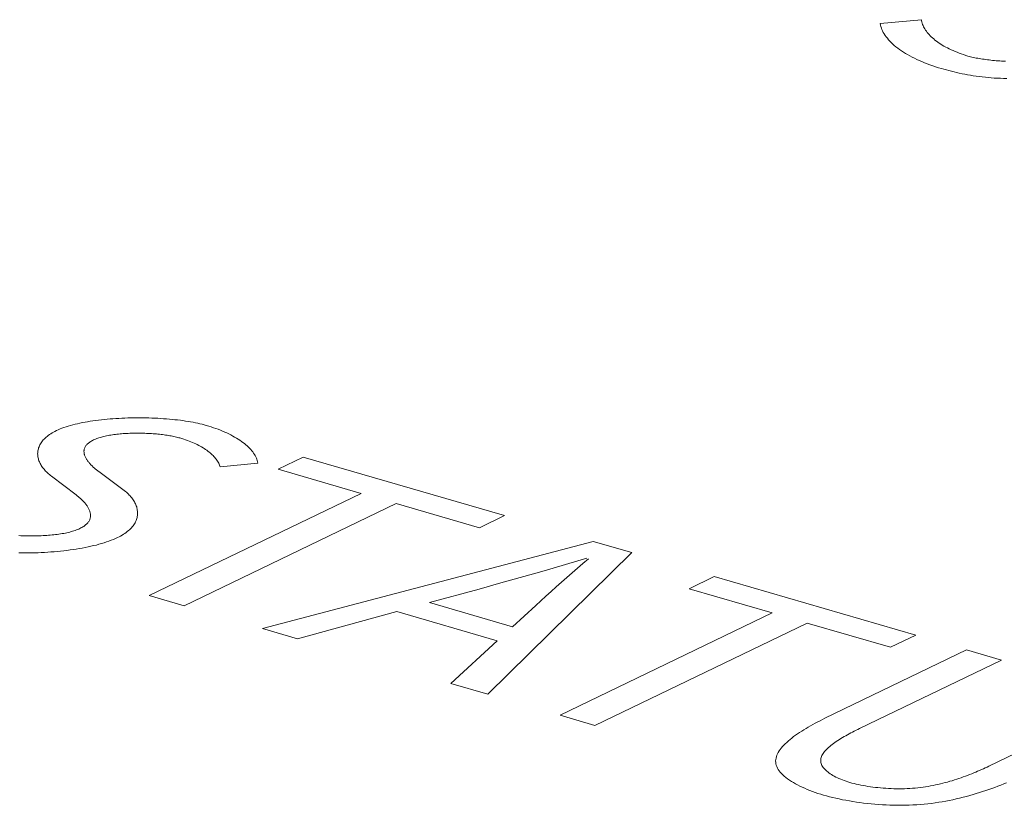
# Model space of a CAD drawing. Header units: millimetres. Extents: x 3925 to 5043, y -86 to 778.
# Tile 12 of 256: x 4033.41 to 4035.37, y 125.17 to 126.74. Entities that reach past the tile are written whole.
import ezdxf

# ---------------------------------------------------------------- set-up
doc = ezdxf.new("R2010")
doc.units = ezdxf.units.MM
doc.header["$LTSCALE"] = 46.255
doc.layers.add('H30K-TOP-COVDXF_CONTINUOUS_LINE', color=7, linetype='CONTINUOUS')

msp = doc.modelspace()

# ---------------------------------------------------------------- linework, layer by layer
at = {"layer": 'H30K-TOP-COVDXF_CONTINUOUS_LINE', "color": 7, "linetype": 'Continuous', "lineweight": 0}
for p, q in [((4035.2007, 126.7373), (4035.119, 126.7297)), ((4033.8057, 125.8472), (4033.8803, 125.8549)), ((4033.971, 125.8669), (4033.9207, 125.8426)), ((4034.3716, 125.7503), (4033.971, 125.8669)), ((4033.6148, 125.8002), (4033.5641, 125.8379)), ((4033.9207, 125.8426), (4034.0863, 125.7945)), ((4033.4698, 125.8289), (4033.5192, 125.7916)), ((4034.0863, 125.7945), (4033.6642, 125.5911)), ((4033.7336, 125.5709), (4034.1557, 125.7743)), ((4034.1557, 125.7743), (4034.3213, 125.7261)), ((4034.3213, 125.7261), (4034.3716, 125.7503)), ((4034.5477, 125.6991), (4033.8895, 125.5255)), ((4034.6245, 125.6768), (4034.5477, 125.6991)), ((4034.3379, 125.3951), (4034.6245, 125.6768)), ((4034.4928, 125.6529), (4034.5352, 125.6654)), ((4034.3641, 125.6163), (4034.4288, 125.6344)), ((4034.5059, 125.6367), (4034.4847, 125.6182)), ((4034.7887, 125.629), (4034.7384, 125.6048)), ((4035.1894, 125.5125), (4034.7887, 125.629)), ((4034.2218, 125.5773), (4034.3209, 125.6042)), ((4034.3209, 125.6042), (4034.3641, 125.6163)), ((4034.7384, 125.6048), (4034.9041, 125.5566)), ((4033.6642, 125.5911), (4033.7336, 125.5709)), ((4033.9596, 125.5051), (4034.157, 125.5593)), ((4034.157, 125.5593), (4034.3569, 125.5011)), ((4034.3875, 125.5291), (4034.2218, 125.5773)), ((4034.4335, 125.5715), (4034.3875, 125.5291)), ((4034.9041, 125.5566), (4034.4819, 125.3532)), ((4033.8895, 125.5255), (4033.9596, 125.5051)), ((4034.5513, 125.333), (4034.9734, 125.5364)), ((4034.9734, 125.5364), (4035.1391, 125.4883)), ((4034.3569, 125.5011), (4034.2648, 125.4164)), ((4035.1391, 125.4883), (4035.1894, 125.5125)), ((4035.2908, 125.483), (4035.0088, 125.3471)), ((4035.3602, 125.4628), (4035.2908, 125.483)), ((4035.0777, 125.3266), (4035.3602, 125.4628)), ((4034.2648, 125.4164), (4034.3379, 125.3951)), ((4034.4819, 125.3532), (4034.5513, 125.333))]:
    msp.add_line(p, q, dxfattribs=at)
for points in [[(4035.2935, 126.665), (4035.2889, 126.6663), (4035.2844, 126.6678), (4035.2801, 126.6692), (4035.2758, 126.6708), (4035.2717, 126.6724), (4035.2677, 126.674), (4035.2637, 126.6757), (4035.2599, 126.6774), (4035.2562, 126.6792), (4035.2526, 126.681), (4035.2491, 126.6828), (4035.2457, 126.6847), (4035.2424, 126.6866), (4035.2393, 126.6886), (4035.2362, 126.6906), (4035.2333, 126.6926), (4035.2305, 126.6947), (4035.2278, 126.6968), (4035.2252, 126.6989), (4035.2228, 126.701), (4035.2204, 126.7032), (4035.2182, 126.7054), (4035.2162, 126.7076), (4035.2142, 126.7098), (4035.2123, 126.712), (4035.2106, 126.7143), (4035.2091, 126.7165), (4035.2076, 126.7188), (4035.2063, 126.7211), (4035.2051, 126.7234), (4035.204, 126.7257), (4035.2031, 126.728), (4035.2023, 126.7303), (4035.2016, 126.7327), (4035.2011, 126.735), (4035.2007, 126.7373)], [(4035.119, 126.7297), (4035.1195, 126.7267), (4035.1202, 126.7237), (4035.1211, 126.7207), (4035.1222, 126.7177), (4035.1235, 126.7148), (4035.125, 126.7118), (4035.1267, 126.7089), (4035.1286, 126.706), (4035.1307, 126.7031), (4035.133, 126.7002), (4035.1354, 126.6973), (4035.138, 126.6945), (4035.1408, 126.6917), (4035.1438, 126.6889), (4035.1469, 126.6861), (4035.1502, 126.6834), (4035.1537, 126.6807), (4035.1573, 126.678), (4035.1611, 126.6754), (4035.165, 126.6728), (4035.1691, 126.6703), (4035.1733, 126.6678), (4035.1777, 126.6653), (4035.1822, 126.6629), (4035.1869, 126.6605), (4035.1917, 126.6582), (4035.1966, 126.656), (4035.2017, 126.6538), (4035.2068, 126.6516), (4035.2122, 126.6495), (4035.2176, 126.6475), (4035.2232, 126.6455), (4035.2288, 126.6436), (4035.2346, 126.6418), (4035.2405, 126.64)], [(4035.3678, 126.6545), (4035.3641, 126.6547), (4035.3604, 126.6549), (4035.3568, 126.6551), (4035.3532, 126.6554), (4035.3496, 126.6557), (4035.346, 126.656), (4035.3425, 126.6563), (4035.339, 126.6567), (4035.3355, 126.6571), (4035.3321, 126.6575), (4035.3287, 126.6579), (4035.3254, 126.6584), (4035.3222, 126.6589), (4035.319, 126.6594), (4035.3159, 126.6599), (4035.3128, 126.6605), (4035.3098, 126.661), (4035.3069, 126.6616), (4035.304, 126.6623), (4035.3013, 126.6629), (4035.2986, 126.6636), (4035.296, 126.6643), (4035.2935, 126.665)], [(4035.2405, 126.64), (4035.2454, 126.6386), (4035.2504, 126.6372), (4035.2554, 126.6359), (4035.2605, 126.6346), (4035.2657, 126.6333), (4035.2709, 126.6321), (4035.2762, 126.6309), (4035.2816, 126.6297), (4035.2871, 126.6286), (4035.2926, 126.6276), (4035.2983, 126.6266), (4035.304, 126.6256), (4035.3099, 126.6248), (4035.3159, 126.624), (4035.3219, 126.6233), (4035.3281, 126.6226), (4035.3339, 126.6221), (4035.3398, 126.6216), (4035.3458, 126.6212), (4035.3519, 126.6209), (4035.358, 126.6207), (4035.3642, 126.6205), (4035.3705, 126.6203)], [(4033.7778, 125.93), (4033.7738, 125.9312), (4033.7696, 125.9322), (4033.7653, 125.9333), (4033.7608, 125.9343), (4033.7562, 125.9353), (4033.7515, 125.9362), (4033.7467, 125.937), (4033.7417, 125.9379), (4033.7367, 125.9386), (4033.7315, 125.9394), (4033.7263, 125.9401), (4033.7209, 125.9407), (4033.7155, 125.9413), (4033.71, 125.9419), (4033.7044, 125.9424), (4033.6988, 125.9429), (4033.6931, 125.9433), (4033.6873, 125.9437), (4033.6815, 125.944), (4033.6757, 125.9443), (4033.6698, 125.9445), (4033.6639, 125.9447), (4033.6579, 125.9448), (4033.6519, 125.9449), (4033.6459, 125.945), (4033.6399, 125.945), (4033.6339, 125.9449), (4033.6279, 125.9448), (4033.6219, 125.9447), (4033.616, 125.9445), (4033.61, 125.9442), (4033.604, 125.9439), (4033.5981, 125.9436), (4033.5922, 125.9432), (4033.5864, 125.9427), (4033.5806, 125.9422), (4033.5749, 125.9417), (4033.5692, 125.9411), (4033.5636, 125.9404), (4033.558, 125.9397), (4033.5525, 125.939), (4033.5471, 125.9382), (4033.5418, 125.9373), (4033.5366, 125.9364), (4033.5315, 125.9354), (4033.5265, 125.9344), (4033.5216, 125.9333), (4033.5168, 125.9322), (4033.5121, 125.931), (4033.5076, 125.9298), (4033.5032, 125.9285), (4033.4989, 125.9271), (4033.4948, 125.9257), (4033.4908, 125.9243), (4033.4869, 125.9228), (4033.4833, 125.9212), (4033.4798, 125.9196)], [(4033.4798, 125.9196), (4033.4767, 125.9181), (4033.4737, 125.9165), (4033.471, 125.9149), (4033.4683, 125.9132), (4033.4658, 125.9116), (4033.4634, 125.9098), (4033.4612, 125.9081), (4033.4591, 125.9063), (4033.4571, 125.9046), (4033.4553, 125.9027), (4033.4535, 125.9009), (4033.452, 125.899), (4033.4505, 125.8972), (4033.4492, 125.8953), (4033.448, 125.8933), (4033.4469, 125.8914), (4033.4459, 125.8895), (4033.4451, 125.8875), (4033.4444, 125.8855), (4033.4438, 125.8836), (4033.4433, 125.8816), (4033.4429, 125.8796), (4033.4426, 125.8776), (4033.4425, 125.8756), (4033.4424, 125.8736), (4033.4425, 125.8716), (4033.4427, 125.8696), (4033.4429, 125.8676), (4033.4433, 125.8656), (4033.4438, 125.8636), (4033.4443, 125.8616), (4033.445, 125.8596), (4033.4458, 125.8577), (4033.4466, 125.8557), (4033.4476, 125.8538), (4033.4486, 125.8518), (4033.4497, 125.8499), (4033.451, 125.8481), (4033.4523, 125.8462), (4033.4537, 125.8443), (4033.4551, 125.8425), (4033.4567, 125.8407), (4033.4583, 125.8389), (4033.4601, 125.8372), (4033.4618, 125.8355), (4033.4637, 125.8338), (4033.4657, 125.8321), (4033.4677, 125.8305), (4033.4698, 125.8289)], [(4033.5537, 125.9011), (4033.5557, 125.902), (4033.5577, 125.9028), (4033.5599, 125.9037), (4033.5621, 125.9045), (4033.5644, 125.9052), (4033.5667, 125.906), (4033.5692, 125.9067), (4033.5717, 125.9073), (4033.5743, 125.908), (4033.5769, 125.9086), (4033.5796, 125.9092), (4033.5824, 125.9097), (4033.5852, 125.9102), (4033.5881, 125.9107), (4033.591, 125.9112), (4033.594, 125.9116), (4033.597, 125.912), (4033.6001, 125.9123), (4033.6032, 125.9127), (4033.6064, 125.913), (4033.6095, 125.9133), (4033.6127, 125.9135), (4033.616, 125.9137), (4033.6192, 125.9139), (4033.6225, 125.9141), (4033.6258, 125.9142), (4033.6291, 125.9143), (4033.6324, 125.9144), (4033.6358, 125.9145), (4033.6391, 125.9145), (4033.6425, 125.9145), (4033.6458, 125.9145), (4033.6491, 125.9144), (4033.6525, 125.9143), (4033.6558, 125.9142), (4033.6591, 125.9141), (4033.6624, 125.914), (4033.6657, 125.9138), (4033.669, 125.9136), (4033.6722, 125.9134), (4033.6754, 125.9131), (4033.6786, 125.9128), (4033.6818, 125.9125), (4033.6849, 125.9122), (4033.688, 125.9119), (4033.691, 125.9115), (4033.694, 125.9111), (4033.697, 125.9107), (4033.6999, 125.9103), (4033.7028, 125.9098), (4033.7056, 125.9094), (4033.7083, 125.9089), (4033.711, 125.9084), (4033.7136, 125.9078), (4033.7161, 125.9073), (4033.7186, 125.9067), (4033.721, 125.9061), (4033.7233, 125.9055), (4033.7256, 125.9049)], [(4033.8803, 125.8549), (4033.8799, 125.8574), (4033.8792, 125.8599), (4033.8784, 125.8624), (4033.8775, 125.8649), (4033.8764, 125.8674), (4033.8751, 125.8698), (4033.8736, 125.8723), (4033.872, 125.8748), (4033.8703, 125.8772), (4033.8683, 125.8796), (4033.8663, 125.882), (4033.8641, 125.8844), (4033.8617, 125.8868), (4033.8592, 125.8891), (4033.8566, 125.8914), (4033.8538, 125.8937), (4033.8508, 125.8959), (4033.8478, 125.8982), (4033.8446, 125.9004), (4033.8413, 125.9025), (4033.8379, 125.9047), (4033.8343, 125.9068), (4033.8306, 125.9088), (4033.8268, 125.9109), (4033.8229, 125.9128), (4033.8188, 125.9148), (4033.8147, 125.9167), (4033.8104, 125.9185), (4033.8061, 125.9203), (4033.8016, 125.9221), (4033.797, 125.9238), (4033.7924, 125.9254), (4033.7876, 125.927), (4033.7827, 125.9285), (4033.7778, 125.93)], [(4033.5641, 125.8379), (4033.5627, 125.8389), (4033.5614, 125.84), (4033.5601, 125.841), (4033.5588, 125.8421), (4033.5575, 125.8431), (4033.5562, 125.8442), (4033.5549, 125.8453), (4033.5537, 125.8464), (4033.5525, 125.8476), (4033.5513, 125.8487), (4033.5501, 125.8499), (4033.5489, 125.851), (4033.5478, 125.8522), (4033.5467, 125.8534), (4033.5457, 125.8546), (4033.5447, 125.8558), (4033.5437, 125.857), (4033.5427, 125.8582), (4033.5418, 125.8594), (4033.541, 125.8606), (4033.5402, 125.8618), (4033.5394, 125.863), (4033.5387, 125.8643), (4033.538, 125.8655), (4033.5374, 125.8667), (4033.5368, 125.868), (4033.5363, 125.8692), (4033.5359, 125.8704), (4033.5355, 125.8717), (4033.5352, 125.8729), (4033.5349, 125.8741), (4033.5348, 125.8754), (4033.5347, 125.8766), (4033.5346, 125.8778), (4033.5346, 125.879), (4033.5347, 125.8802), (4033.5349, 125.8814), (4033.5352, 125.8826), (4033.5355, 125.8838), (4033.536, 125.885), (4033.5365, 125.8861), (4033.5371, 125.8873), (4033.5378, 125.8884), (4033.5385, 125.8896), (4033.5394, 125.8907), (4033.5404, 125.8918), (4033.5415, 125.8929), (4033.5426, 125.894), (4033.5439, 125.895), (4033.5453, 125.8961), (4033.5467, 125.8971), (4033.5483, 125.8981), (4033.55, 125.8991), (4033.5518, 125.9001), (4033.5537, 125.9011)], [(4033.7256, 125.9049), (4033.7294, 125.9037), (4033.7331, 125.9025), (4033.7368, 125.9013), (4033.7403, 125.9), (4033.7438, 125.8987), (4033.7472, 125.8974), (4033.7506, 125.896), (4033.7538, 125.8946), (4033.7569, 125.8931), (4033.76, 125.8916), (4033.763, 125.8901), (4033.7659, 125.8885), (4033.7687, 125.887), (4033.7714, 125.8854), (4033.774, 125.8837), (4033.7765, 125.882), (4033.7789, 125.8804), (4033.7813, 125.8786), (4033.7835, 125.8769), (4033.7856, 125.8752), (4033.7877, 125.8734), (4033.7896, 125.8716), (4033.7915, 125.8698), (4033.7932, 125.868), (4033.7949, 125.8661), (4033.7965, 125.8643), (4033.7979, 125.8624), (4033.7992, 125.8605), (4033.8005, 125.8586), (4033.8016, 125.8567), (4033.8027, 125.8548), (4033.8036, 125.8529), (4033.8044, 125.851), (4033.8051, 125.8491), (4033.8057, 125.8472)], [(4033.6011, 125.7065), (4033.6043, 125.7082), (4033.6074, 125.7098), (4033.6104, 125.7115), (4033.6132, 125.7132), (4033.6159, 125.715), (4033.6184, 125.7168), (4033.6208, 125.7186), (4033.623, 125.7205), (4033.6251, 125.7224), (4033.6271, 125.7243), (4033.6289, 125.7263), (4033.6306, 125.7282), (4033.6322, 125.7302), (4033.6336, 125.7322), (4033.6349, 125.7342), (4033.6361, 125.7363), (4033.6371, 125.7383), (4033.6381, 125.7404), (4033.6389, 125.7425), (4033.6395, 125.7446), (4033.6401, 125.7466), (4033.6405, 125.7488), (4033.6409, 125.7509), (4033.6411, 125.753), (4033.6412, 125.7551), (4033.6411, 125.7572), (4033.641, 125.7593), (4033.6407, 125.7614), (4033.6404, 125.7635), (4033.6399, 125.7656), (4033.6394, 125.7677), (4033.6387, 125.7697), (4033.6379, 125.7718), (4033.637, 125.7739), (4033.636, 125.7759), (4033.635, 125.7779), (4033.6338, 125.7799), (4033.6325, 125.7819), (4033.6311, 125.7838), (4033.6297, 125.7858), (4033.6281, 125.7877), (4033.6265, 125.7895), (4033.6247, 125.7914), (4033.6229, 125.7932), (4033.621, 125.795), (4033.619, 125.7968), (4033.6169, 125.7985), (4033.6148, 125.8002)], [(4033.5192, 125.7916), (4033.5206, 125.7905), (4033.5219, 125.7894), (4033.5233, 125.7883), (4033.5246, 125.7872), (4033.5259, 125.786), (4033.5272, 125.7848), (4033.5285, 125.7836), (4033.5298, 125.7824), (4033.531, 125.7812), (4033.5322, 125.78), (4033.5334, 125.7788), (4033.5345, 125.7775), (4033.5356, 125.7762), (4033.5367, 125.775), (4033.5377, 125.7737), (4033.5387, 125.7724), (4033.5397, 125.7711), (4033.5406, 125.7698), (4033.5415, 125.7685), (4033.5423, 125.7672), (4033.543, 125.7658), (4033.5438, 125.7645), (4033.5444, 125.7632), (4033.545, 125.7618), (4033.5456, 125.7605), (4033.5461, 125.7592), (4033.5465, 125.7579), (4033.5468, 125.7565), (4033.5471, 125.7552), (4033.5473, 125.7539), (4033.5475, 125.7525), (4033.5476, 125.7512), (4033.5476, 125.7499), (4033.5475, 125.7486), (4033.5473, 125.7473), (4033.5471, 125.746), (4033.5468, 125.7447), (4033.5464, 125.7434), (4033.5459, 125.7422), (4033.5453, 125.7409), (4033.5446, 125.7396), (4033.5438, 125.7384), (4033.543, 125.7372), (4033.542, 125.736), (4033.5409, 125.7348), (4033.5398, 125.7336), (4033.5385, 125.7324), (4033.5371, 125.7313), (4033.5356, 125.7301), (4033.534, 125.729), (4033.5323, 125.7279), (4033.5305, 125.7268), (4033.5285, 125.7258), (4033.5265, 125.7248)], [(4033.5265, 125.7248), (4033.5243, 125.7237), (4033.522, 125.7228), (4033.5196, 125.7218), (4033.5171, 125.721), (4033.5146, 125.7201), (4033.5119, 125.7193), (4033.5092, 125.7185), (4033.5064, 125.7177), (4033.5035, 125.717), (4033.5005, 125.7164), (4033.4975, 125.7157), (4033.4944, 125.7151), (4033.4912, 125.7146), (4033.488, 125.714), (4033.4847, 125.7135), (4033.4814, 125.7131), (4033.478, 125.7126), (4033.4746, 125.7122), (4033.4711, 125.7119), (4033.4676, 125.7115), (4033.464, 125.7112), (4033.4605, 125.711), (4033.4568, 125.7107), (4033.4532, 125.7105), (4033.4495, 125.7104), (4033.4458, 125.7102), (4033.4421, 125.7101), (4033.4384, 125.71), (4033.4347, 125.71), (4033.431, 125.71), (4033.4272, 125.71), (4033.4235, 125.71), (4033.4197, 125.7101), (4033.416, 125.7102), (4033.4123, 125.7103), (4033.4086, 125.7104), (4033.4049, 125.7106)], [(4033.405, 125.6764), (4033.4112, 125.6763), (4033.4175, 125.6762), (4033.4239, 125.6762), (4033.4303, 125.6763), (4033.4367, 125.6764), (4033.4431, 125.6766), (4033.4495, 125.6769), (4033.456, 125.6772), (4033.4624, 125.6776), (4033.4689, 125.678), (4033.4753, 125.6785), (4033.4817, 125.6791), (4033.488, 125.6797), (4033.4944, 125.6804), (4033.5006, 125.6812), (4033.5069, 125.682), (4033.513, 125.6828), (4033.5191, 125.6838), (4033.5251, 125.6848), (4033.531, 125.6858), (4033.5369, 125.6869), (4033.5426, 125.6881), (4033.5483, 125.6893), (4033.5538, 125.6906), (4033.5592, 125.6919), (4033.5644, 125.6933), (4033.5696, 125.6948), (4033.5746, 125.6963), (4033.5794, 125.6979), (4033.5841, 125.6995), (4033.5886, 125.7012), (4033.593, 125.7029), (4033.5971, 125.7047), (4033.6011, 125.7065)], [(4034.5381, 125.6646), (4034.5274, 125.6553), (4034.5059, 125.6367)], [(4034.4288, 125.6344), (4034.4502, 125.6405), (4034.4928, 125.6529)], [(4034.4847, 125.6182), (4034.4742, 125.6089), (4034.4639, 125.5995), (4034.4536, 125.5902), (4034.4435, 125.5809), (4034.4335, 125.5715)], [(4035.6176, 125.3879), (4035.3351, 125.2518), (4035.3315, 125.2501), (4035.3279, 125.2484), (4035.3242, 125.2467), (4035.3204, 125.245), (4035.3166, 125.2433), (4035.3127, 125.2416), (4035.3088, 125.24), (4035.3048, 125.2383), (4035.3008, 125.2366), (4035.2967, 125.235), (4035.2925, 125.2334), (4035.2883, 125.2318), (4035.2841, 125.2303), (4035.2798, 125.2287), (4035.2754, 125.2272), (4035.271, 125.2257), (4035.2665, 125.2243), (4035.262, 125.2229), (4035.2574, 125.2216), (4035.2528, 125.2202), (4035.2481, 125.219), (4035.2434, 125.2177), (4035.2387, 125.2166), (4035.2338, 125.2155), (4035.229, 125.2144), (4035.2241, 125.2134), (4035.2191, 125.2125), (4035.2141, 125.2116), (4035.2091, 125.2108), (4035.204, 125.21), (4035.1989, 125.2094), (4035.1937, 125.2088), (4035.1885, 125.2083), (4035.1832, 125.2078), (4035.1779, 125.2075), (4035.1727, 125.2072), (4035.1674, 125.207), (4035.162, 125.2069), (4035.1567, 125.2069), (4035.1513, 125.2069), (4035.146, 125.207), (4035.1407, 125.2072), (4035.1354, 125.2074), (4035.1301, 125.2077), (4035.1248, 125.2081), (4035.1196, 125.2085), (4035.1144, 125.209), (4035.1093, 125.2096), (4035.1042, 125.2102), (4035.0992, 125.2109), (4035.0943, 125.2116), (4035.0895, 125.2124), (4035.0847, 125.2133), (4035.0801, 125.2142), (4035.0755, 125.2151), (4035.0711, 125.2161), (4035.0668, 125.2172), (4035.0626, 125.2182), (4035.0585, 125.2194)], [(4035.0088, 125.3471), (4035.004, 125.3446), (4034.9992, 125.3422), (4034.9944, 125.3397), (4034.9896, 125.3372), (4034.9849, 125.3346), (4034.9803, 125.3321), (4034.9757, 125.3294), (4034.9713, 125.3268), (4034.9669, 125.3241), (4034.9626, 125.3215), (4034.9584, 125.3187), (4034.9543, 125.316), (4034.9504, 125.3132), (4034.9466, 125.3105), (4034.9429, 125.3077), (4034.9394, 125.3049), (4034.9361, 125.3021), (4034.9329, 125.2992), (4034.9299, 125.2964), (4034.9271, 125.2936), (4034.9244, 125.2907), (4034.922, 125.2878), (4034.9198, 125.285), (4034.9178, 125.2821), (4034.916, 125.2792), (4034.9145, 125.2764), (4034.9133, 125.2735), (4034.9122, 125.2707), (4034.9115, 125.2678), (4034.911, 125.265), (4034.9108, 125.2621), (4034.9109, 125.2593), (4034.9113, 125.2565), (4034.912, 125.2536), (4034.913, 125.2508), (4034.9143, 125.248), (4034.916, 125.2452), (4034.9178, 125.2425), (4034.92, 125.2397), (4034.9224, 125.237), (4034.9251, 125.2344), (4034.928, 125.2317), (4034.9312, 125.2291), (4034.9346, 125.2265), (4034.9382, 125.224), (4034.942, 125.2215), (4034.946, 125.2191), (4034.9502, 125.2167), (4034.9545, 125.2144), (4034.9591, 125.2121), (4034.9638, 125.2098), (4034.9687, 125.2077), (4034.9737, 125.2055), (4034.9788, 125.2035), (4034.9841, 125.2015), (4034.9895, 125.1996), (4034.995, 125.1977), (4035.0006, 125.1959), (4035.0063, 125.1942)], [(4035.0585, 125.2194), (4035.0547, 125.2205), (4035.0509, 125.2218), (4035.0472, 125.2231), (4035.0437, 125.2244), (4035.0402, 125.2258), (4035.0368, 125.2272), (4035.0336, 125.2287), (4035.0305, 125.2302), (4035.0275, 125.2318), (4035.0246, 125.2334), (4035.0219, 125.2351), (4035.0193, 125.2368), (4035.0168, 125.2385), (4035.0145, 125.2402), (4035.0124, 125.242), (4035.0104, 125.2438), (4035.0086, 125.2457), (4035.0069, 125.2475), (4035.0054, 125.2494), (4035.0041, 125.2513), (4035.003, 125.2532), (4035.0021, 125.2551), (4035.0014, 125.2571), (4035.0008, 125.259), (4035.0005, 125.261), (4035.0004, 125.263), (4035.0004, 125.265), (4035.0008, 125.267), (4035.0013, 125.2691), (4035.002, 125.2711), (4035.0028, 125.2731), (4035.0039, 125.2751), (4035.0052, 125.2772), (4035.0066, 125.2792), (4035.0082, 125.2812), (4035.0099, 125.2832), (4035.0118, 125.2852), (4035.0138, 125.2872), (4035.016, 125.2892), (4035.0183, 125.2912), (4035.0207, 125.2932), (4035.0233, 125.2952), (4035.0259, 125.2971), (4035.0287, 125.2991), (4035.0315, 125.301), (4035.0345, 125.3029), (4035.0375, 125.3049), (4035.0406, 125.3068), (4035.0437, 125.3087), (4035.047, 125.3105), (4035.0502, 125.3124), (4035.0536, 125.3142), (4035.0569, 125.3161), (4035.0604, 125.3179), (4035.0638, 125.3197), (4035.0673, 125.3214), (4035.0707, 125.3232), (4035.0742, 125.3249), (4035.0777, 125.3266)], [(4035.0063, 125.1942), (4035.0122, 125.1926), (4035.0182, 125.191), (4035.0243, 125.1894), (4035.0307, 125.1879), (4035.0372, 125.1865), (4035.0438, 125.1851), (4035.0505, 125.1838), (4035.0574, 125.1826), (4035.0643, 125.1814), (4035.0714, 125.1803), (4035.0786, 125.1793), (4035.0858, 125.1784), (4035.0932, 125.1775), (4035.1006, 125.1767), (4035.108, 125.1761), (4035.1155, 125.1755), (4035.1231, 125.1749), (4035.1307, 125.1745), (4035.1383, 125.1742), (4035.1459, 125.174), (4035.1535, 125.1739), (4035.1612, 125.1739), (4035.1688, 125.174), (4035.1764, 125.1742), (4035.184, 125.1745), (4035.1916, 125.175), (4035.1989, 125.1755), (4035.2063, 125.1762), (4035.2136, 125.1769), (4035.2208, 125.1778), (4035.228, 125.1788), (4035.2352, 125.1799), (4035.2423, 125.181), (4035.2493, 125.1823), (4035.2563, 125.1836), (4035.2632, 125.1851), (4035.2701, 125.1866), (4035.2769, 125.1882), (4035.2836, 125.1898), (4035.2903, 125.1915), (4035.2969, 125.1933), (4035.3035, 125.1952), (4035.3099, 125.1971), (4035.3163, 125.1991), (4035.3226, 125.2011), (4035.3289, 125.2032), (4035.335, 125.2053), (4035.3411, 125.2074), (4035.3471, 125.2096), (4035.353, 125.2118), (4035.3588, 125.2141), (4035.3646, 125.2163), (4035.3702, 125.2186)]]:
    msp.add_lwpolyline(points, dxfattribs=at)

doc.saveas('drawing.dxf')
